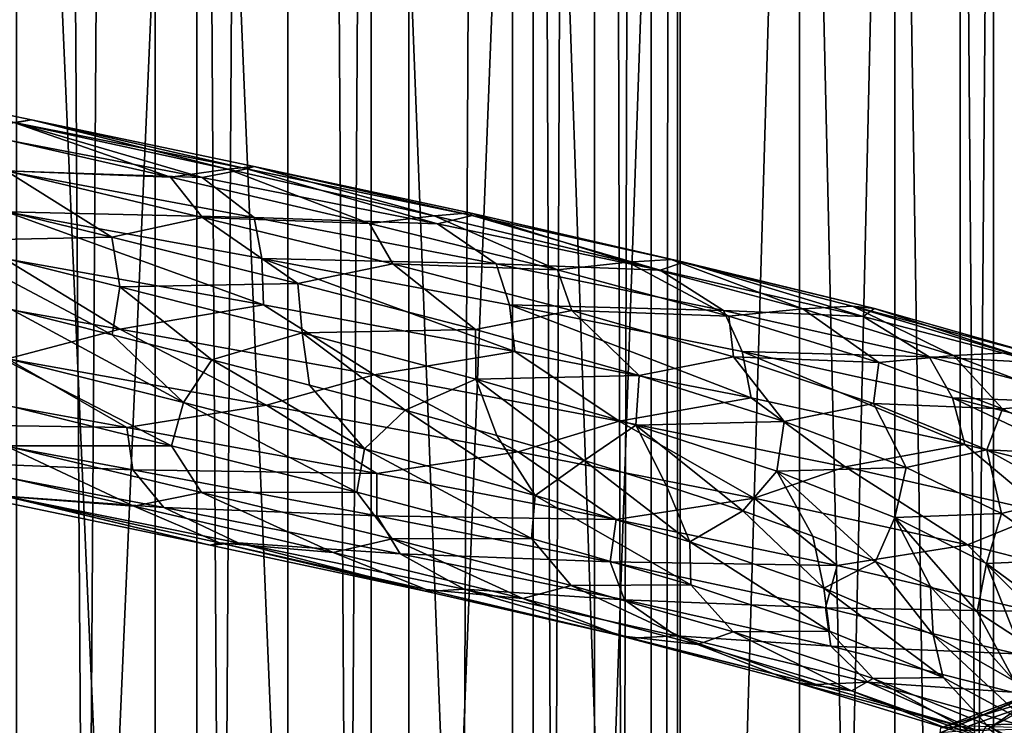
# Model space of a CAD drawing. Header units: metres. Extents: x -109 to 109, y -917 to 389.
# Tile 160 of 256: x 0 to 13, y -559 to -550. Entities that reach past the tile are written whole.
import ezdxf

# ---------------------------------------------------------------- set-up
doc = ezdxf.new("R2010")
doc.units = ezdxf.units.M
doc.layers.add('solid_24503124_XXX_01_SW0001', color=7, linetype='CONTINUOUS')
doc.layers.add('solid_24503124_XXX_01_SW0001_01', color=7, linetype='CONTINUOUS')

msp = doc.modelspace()

# ---------------------------------------------------------------- linework, layer by layer
at = {"layer": 'solid_24503124_XXX_01_SW0001'}
for points in [[(1.767249, -701, -391.68576), (1.767193, -437, -391.68573), (0, -437, -391.5)], [(0, -701, -391.5), (1.767249, -701, -391.68576), (0, -437, -391.5)], [(2.296869, -536, -12.287164), (2.296768, -589, -12.287185), (0, -589, -12.5)], [(0, -536, -12.5), (2.296869, -536, -12.287164), (0, -589, -12.5)], [(-2.657211, -550.269653, -16.027332), (0.188146, -550.863525, -16.244339), (-0.031434, -550.898193, -16.959415)], [(-0.023092, -550.901062, -15.531563), (0.188146, -550.863525, -16.244339), (-2.657211, -550.269653, -16.027332)], [(-0.031434, -550.898193, -16.959415), (2.362431, -551.600037, -17.463968), (-0.709773, -551.01001, -17.607718)], [(-0.629019, -551.006348, -14.856414), (1.962949, -551.596313, -14.74044), (-0.023092, -550.901062, -15.531563)], [(0.188146, -550.863525, -16.244339), (2.931569, -551.491089, -16.705215), (-0.031434, -550.898193, -16.959415)], [(1.962949, -551.596313, -14.74044), (2.690483, -551.493958, -15.297748), (-0.023092, -550.901062, -15.531563)], [(-0.709773, -551.01001, -17.607718), (2.362431, -551.600037, -17.463968), (-0.149545, -551.514709, -18.185123)], [(-0.13116, -551.516174, -14.306587), (1.962949, -551.596313, -14.74044), (-0.629019, -551.006348, -14.856414)], [(-1.19555, -551.774597, -13.822534), (1.212152, -552.361267, -13.821451), (-0.13116, -551.516174, -14.306587)], [(-0.149545, -551.514709, -18.185123), (3.026926, -552.107178, -17.933224), (-0.126825, -552.037292, -18.619911)], [(2.362431, -551.600037, -17.463968), (3.026926, -552.107178, -17.933224), (-0.149545, -551.514709, -18.185123)], [(1.212152, -552.361267, -13.821451), (2.367752, -552.108521, -14.11082), (-0.13116, -551.516174, -14.306587)], [(-0.126825, -552.037292, -18.619911), (3.144982, -553.223389, -18.637688), (-0.156239, -552.630981, -18.899334)], [(3.026926, -552.107178, -17.933224), (3.125747, -552.629822, -18.3573), (-0.126825, -552.037292, -18.619911)], [(-0.156239, -552.630981, -18.899334), (1.317171, -553.531494, -18.953594), (-1.97743, -552.945129, -18.895933)], [(-0.247914, -553.874023, -13.595697), (2.126096, -554.465698, -13.431587), (-0.064942, -553.280945, -13.499)], [(2.126096, -554.465698, -13.431587), (1.21725, -553.602112, -13.444658), (-0.064942, -553.280945, -13.499)], [(1.405679, -554.78363, -18.571373), (-1.82143, -554.197754, -18.534924), (-0.115823, -553.90863, -18.901556)], [(1.972961, -555.015869, -13.737479), (-0.247914, -553.874023, -13.595697), (-0.447832, -554.425171, -13.870366)], [(1.972961, -555.015869, -13.737479), (2.126096, -554.465698, -13.431587), (-0.247914, -553.874023, -13.595697)], [(1.972961, -555.015869, -13.737479), (-0.447832, -554.425171, -13.870366), (-0.141988, -555.018433, -14.311505)], [(1.492884, -555.787842, -14.80145), (-1.092555, -555.200195, -14.835825), (-0.128003, -555.66217, -15.537996)], [(2.465468, -556.28418, -16.065506), (-0.37128, -555.69281, -16.248323), (-0.139365, -555.660645, -16.965815)]]:
    msp.add_3dface(points, dxfattribs=at)
at = {"layer": 'solid_24503124_XXX_01_SW0001_01'}
for points in [[(0, -701, -408.5), (0, -437, -408.5), (1.767193, -437, -408.31427)], [(1.767249, -701, -408.31424), (0, -701, -408.5), (1.767193, -437, -408.31427)], [(3.457262, -701, -392.234863), (3.457402, -437, -392.234924), (1.767193, -437, -391.68573)], [(1.767249, -701, -391.68576), (3.457262, -701, -392.234863), (1.767193, -437, -391.68573)], [(1.767249, -701, -408.31424), (1.767193, -437, -408.31427), (3.457402, -437, -407.765076)], [(3.457262, -701, -407.765137), (1.767249, -701, -408.31424), (3.457402, -437, -407.765076)], [(3.457262, -701, -392.234863), (4.996175, -701, -393.123352), (3.457402, -437, -392.234924)], [(3.457262, -701, -407.765137), (3.457402, -437, -407.765076), (4.996158, -437, -406.876648)], [(4.996175, -701, -406.876648), (3.457262, -701, -407.765137), (4.996158, -437, -406.876648)], [(4.996175, -701, -393.123352), (4.996158, -437, -393.123352), (3.457402, -437, -392.234924)], [(4.996175, -701, -393.123352), (6.316738, -437, -394.312408), (4.996158, -437, -393.123352)], [(4.996175, -701, -406.876648), (4.996158, -437, -406.876648), (6.316738, -437, -405.687592)], [(4.996175, -701, -393.123352), (6.316731, -701, -394.312378), (6.316738, -437, -394.312408)], [(6.316731, -701, -405.687622), (4.996175, -701, -406.876648), (6.316738, -437, -405.687592)], [(6.316731, -701, -394.312378), (7.361216, -701, -395.75), (6.316738, -437, -394.312408)], [(6.316731, -701, -405.687622), (6.316738, -437, -405.687592), (7.361266, -437, -404.249908)], [(7.361216, -701, -404.25), (6.316731, -701, -405.687622), (7.361266, -437, -404.249908)], [(7.361216, -701, -395.75), (7.361266, -437, -395.750092), (6.316738, -437, -394.312408)], [(7.361216, -701, -395.75), (8.083981, -701, -397.373352), (7.361266, -437, -395.750092)], [(7.361216, -701, -404.25), (7.361266, -437, -404.249908), (8.083978, -437, -402.626648)], [(8.083981, -701, -402.626648), (7.361216, -701, -404.25), (8.083978, -437, -402.626648)], [(8.083981, -701, -397.373352), (8.083978, -437, -397.373352), (7.361266, -437, -395.750092)], [(8.083981, -701, -397.373352), (8.453425, -437, -399.111481), (8.083978, -437, -397.373352)], [(8.083981, -701, -402.626648), (8.083978, -437, -402.626648), (8.453425, -437, -400.888519)], [(8.083981, -701, -397.373352), (8.453436, -701, -399.111511), (8.453425, -437, -399.111481)], [(8.453436, -701, -400.888489), (8.083981, -701, -402.626648), (8.453425, -437, -400.888519)], [(8.453436, -701, -400.888489), (8.453425, -437, -400.888519), (8.453425, -437, -399.111481)], [(8.453436, -701, -399.111511), (8.453436, -701, -400.888489), (8.453425, -437, -399.111481)], [(0, -536, 12.5), (0, -589, 12.5), (2.296768, -589, 12.287185)], [(2.296869, -536, 12.287164), (0, -536, 12.5), (2.296768, -589, 12.287185)], [(2.296869, -536, 12.287164), (2.296768, -589, 12.287185), (4.515498, -589, 11.655905)], [(2.296869, -536, -12.287164), (4.515498, -589, -11.655905), (2.296768, -589, -12.287185)], [(4.515521, -536, 11.655903), (2.296869, -536, 12.287164), (4.515498, -589, 11.655905)], [(2.296869, -536, -12.287164), (4.515521, -536, -11.655903), (4.515498, -589, -11.655905)], [(4.515521, -536, 11.655903), (4.515498, -589, 11.655905), (6.580397, -589, 10.627702)], [(6.580402, -536, -10.627714), (6.580397, -589, -10.627702), (4.515498, -589, -11.655905)], [(4.515521, -536, -11.655903), (6.580402, -536, -10.627714), (4.515498, -589, -11.655905)], [(6.580402, -536, 10.627714), (4.515521, -536, 11.655903), (6.580397, -589, 10.627702)], [(6.580402, -536, 10.627714), (6.580397, -589, 10.627702), (8.421219, -589, 9.237588)], [(8.421196, -536, -9.237612), (8.421219, -589, -9.237588), (6.580397, -589, -10.627702)], [(6.580402, -536, -10.627714), (8.421196, -536, -9.237612), (6.580397, -589, -10.627702)], [(8.421196, -536, 9.237612), (6.580402, -536, 10.627714), (8.421219, -589, 9.237588)], [(9.975215, -536, 7.532933), (8.421196, -536, 9.237612), (8.421219, -589, 9.237588)], [(8.421196, -536, -9.237612), (9.975215, -536, -7.532933), (8.421219, -589, -9.237588)], [(9.975215, -536, 7.532933), (8.421219, -589, 9.237588), (9.97529, -589, 7.532837)], [(9.975215, -536, -7.532933), (9.97529, -589, -7.532837), (8.421219, -589, -9.237588)], [(9.975215, -536, 7.532933), (9.97529, -589, 7.532837), (11.1895, -589, 5.571813)], [(11.189541, -536, 5.57173), (9.975215, -536, 7.532933), (11.1895, -589, 5.571813)], [(9.975215, -536, -7.532933), (11.189541, -536, -5.57173), (9.97529, -589, -7.532837)], [(11.189541, -536, -5.57173), (11.1895, -589, -5.571813), (9.97529, -589, -7.532837)], [(11.189541, -536, 5.57173), (11.1895, -589, 5.571813), (12.022805, -589, 3.420848)], [(11.189541, -536, -5.57173), (12.022805, -589, -3.420848), (11.1895, -589, -5.571813)], [(12.02282, -536, 3.420787), (11.189541, -536, 5.57173), (12.022805, -589, 3.420848)], [(11.189541, -536, -5.57173), (12.02282, -536, -3.420787), (12.022805, -589, -3.420848)], [(12.02282, -536, 3.420787), (12.022805, -589, 3.420848), (12.446666, -589, 1.153364)], [(12.446677, -536, -1.153355), (12.446666, -589, -1.153364), (12.022805, -589, -3.420848)], [(12.02282, -536, -3.420787), (12.446677, -536, -1.153355), (12.022805, -589, -3.420848)], [(12.446677, -536, 1.153355), (12.02282, -536, 3.420787), (12.446666, -589, 1.153364)], [(12.446677, -536, 1.153355), (12.446666, -589, 1.153364), (12.446666, -589, -1.153364)], [(12.446677, -536, -1.153355), (12.446677, -536, 1.153355), (12.446666, -589, -1.153364)], [(-0.031434, -550.898193, -16.959415), (2.931569, -551.491089, -16.705215), (2.362431, -551.600037, -17.463968)], [(-0.023092, -550.901062, -15.531563), (2.690483, -551.493958, -15.297748), (0.188146, -550.863525, -16.244339)], [(0.188146, -550.863525, -16.244339), (3.027472, -551.457458, -15.961782), (2.931569, -551.491089, -16.705215)], [(2.690483, -551.493958, -15.297748), (3.027472, -551.457458, -15.961782), (0.188146, -550.863525, -16.244339)], [(-0.13116, -551.516174, -14.306587), (2.367752, -552.108521, -14.11082), (1.962949, -551.596313, -14.74044)], [(1.962949, -551.596313, -14.74044), (4.494748, -552.186218, -14.174285), (2.690483, -551.493958, -15.297748)], [(2.931569, -551.491089, -16.705215), (5.362195, -552.190125, -16.786549), (2.362431, -551.600037, -17.463968)], [(2.690483, -551.493958, -15.297748), (5.321033, -552.086853, -14.591636), (3.027472, -551.457458, -15.961782)], [(4.494748, -552.186218, -14.174285), (5.321033, -552.086853, -14.591636), (2.690483, -551.493958, -15.297748)], [(3.027472, -551.457458, -15.961782), (5.804113, -552.083984, -15.935311), (2.931569, -551.491089, -16.705215)], [(2.931569, -551.491089, -16.705215), (5.804113, -552.083984, -15.935311), (5.362195, -552.190125, -16.786549)], [(3.027472, -551.457458, -15.961782), (5.773178, -552.051331, -15.184916), (5.804113, -552.083984, -15.935311)], [(5.321033, -552.086853, -14.591636), (5.773178, -552.051331, -15.184916), (3.027472, -551.457458, -15.961782)], [(2.367752, -552.108521, -14.11082), (4.494748, -552.186218, -14.174285), (1.962949, -551.596313, -14.74044)], [(2.362431, -551.600037, -17.463968), (5.362195, -552.190125, -16.786549), (3.026926, -552.107178, -17.933224)], [(-1.19555, -551.774597, -13.822534), (-1.044482, -552.405457, -13.555955), (1.212152, -552.361267, -13.821451)], [(-0.126825, -552.037292, -18.619911), (3.125747, -552.629822, -18.3573), (3.144982, -553.223389, -18.637688)], [(5.321033, -552.086853, -14.591636), (7.788666, -552.67981, -13.438498), (5.773178, -552.051331, -15.184916)], [(5.773178, -552.051331, -15.184916), (8.498968, -552.67688, -14.677258), (5.804113, -552.083984, -15.935311)], [(5.773178, -552.051331, -15.184916), (8.341487, -552.645203, -13.941424), (8.498968, -552.67688, -14.677258)], [(7.788666, -552.67981, -13.438498), (8.341487, -552.645203, -13.941424), (5.773178, -552.051331, -15.184916)], [(1.212152, -552.361267, -13.821451), (3.582973, -552.947998, -13.403798), (2.367752, -552.108521, -14.11082)], [(2.367752, -552.108521, -14.11082), (4.793688, -552.700928, -13.480223), (4.494748, -552.186218, -14.174285)], [(3.582973, -552.947998, -13.403798), (4.793688, -552.700928, -13.480223), (2.367752, -552.108521, -14.11082)], [(3.026926, -552.107178, -17.933224), (6.110091, -552.699585, -17.128574), (3.125747, -552.629822, -18.3573)], [(5.362195, -552.190125, -16.786549), (6.110091, -552.699585, -17.128574), (3.026926, -552.107178, -17.933224)], [(4.494748, -552.186218, -14.174285), (6.89033, -552.776123, -13.177574), (5.321033, -552.086853, -14.591636)], [(4.793688, -552.700928, -13.480223), (6.89033, -552.776123, -13.177574), (4.494748, -552.186218, -14.174285)], [(6.89033, -552.776123, -13.177574), (7.788666, -552.67981, -13.438498), (5.321033, -552.086853, -14.591636)], [(5.804113, -552.083984, -15.935311), (8.199378, -552.780212, -15.599024), (5.362195, -552.190125, -16.786549)], [(5.362195, -552.190125, -16.786549), (8.199378, -552.780212, -15.599024), (6.110091, -552.699585, -17.128574)], [(5.804113, -552.083984, -15.935311), (8.498968, -552.67688, -14.677258), (8.199378, -552.780212, -15.599024)], [(1.212152, -552.361267, -13.821451), (-1.044482, -552.405457, -13.555955), (1.317617, -552.992859, -13.532602)], [(-1.044482, -552.405457, -13.555955), (-0.064942, -553.280945, -13.499), (1.21725, -553.602112, -13.444658)], [(1.317617, -552.992859, -13.532602), (-1.044482, -552.405457, -13.555955), (1.21725, -553.602112, -13.444658)], [(1.212152, -552.361267, -13.821451), (1.317617, -552.992859, -13.532602), (3.582973, -552.947998, -13.403798)], [(-0.156239, -552.630981, -18.899334), (3.144982, -553.223389, -18.637688), (1.317171, -553.531494, -18.953594)], [(3.125747, -552.629822, -18.3573), (6.349257, -553.815796, -17.801584), (3.144982, -553.223389, -18.637688)], [(3.125747, -552.629822, -18.3573), (6.281945, -553.222351, -17.528671), (6.349257, -553.815796, -17.801584)], [(6.110091, -552.699585, -17.128574), (6.281945, -553.222351, -17.528671), (3.125747, -552.629822, -18.3573)], [(6.89033, -552.776123, -13.177574), (9.075592, -553.366089, -11.779436), (7.788666, -552.67981, -13.438498)], [(7.788666, -552.67981, -13.438498), (10.015804, -553.272705, -11.870866), (8.341487, -552.645203, -13.941424)], [(9.075592, -553.366089, -11.779436), (10.015804, -553.272705, -11.870866), (7.788666, -552.67981, -13.438498)], [(8.498968, -552.67688, -14.677258), (10.786132, -553.3703, -13.936007), (8.199378, -552.780212, -15.599024)], [(8.341487, -552.645203, -13.941424), (10.931421, -553.269775, -12.966551), (8.498968, -552.67688, -14.677258)], [(8.341487, -552.645203, -13.941424), (10.651374, -553.239075, -12.266318), (10.931421, -553.269775, -12.966551)], [(10.015804, -553.272705, -11.870866), (10.651374, -553.239075, -12.266318), (8.341487, -552.645203, -13.941424)], [(8.498968, -552.67688, -14.677258), (10.931421, -553.269775, -12.966551), (10.786132, -553.3703, -13.936007)], [(3.582973, -552.947998, -13.403798), (5.846221, -553.534668, -12.582339), (4.793688, -552.700928, -13.480223)], [(4.793688, -552.700928, -13.480223), (7.073153, -553.293274, -12.437357), (6.89033, -552.776123, -13.177574)], [(5.846221, -553.534668, -12.582339), (7.073153, -553.293274, -12.437357), (4.793688, -552.700928, -13.480223)], [(6.110091, -552.699585, -17.128574), (9.006517, -553.291992, -15.79997), (6.281945, -553.222351, -17.528671)], [(8.199378, -552.780212, -15.599024), (9.006517, -553.291992, -15.79997), (6.110091, -552.699585, -17.128574)], [(7.073153, -553.293274, -12.437357), (9.075592, -553.366089, -11.779436), (6.89033, -552.776123, -13.177574)], [(8.199378, -552.780212, -15.599024), (10.786132, -553.3703, -13.936007), (9.006517, -553.291992, -15.79997)], [(-0.115823, -553.90863, -18.901556), (-1.97743, -552.945129, -18.895933), (1.317171, -553.531494, -18.953594)], [(1.317617, -552.992859, -13.532602), (1.21725, -553.602112, -13.444658), (2.486178, -553.922668, -13.269073)], [(3.582973, -552.947998, -13.403798), (1.317617, -552.992859, -13.532602), (3.639562, -553.580261, -13.100199)], [(3.639562, -553.580261, -13.100199), (1.317617, -552.992859, -13.532602), (2.486178, -553.922668, -13.269073)], [(3.582973, -552.947998, -13.403798), (3.639562, -553.580261, -13.100199), (5.846221, -553.534668, -12.582339)], [(3.144982, -553.223389, -18.637688), (4.556894, -554.115112, -18.444984), (1.317171, -553.531494, -18.953594)], [(3.144982, -553.223389, -18.637688), (6.349257, -553.815796, -17.801584), (4.556894, -554.115112, -18.444984)], [(5.846221, -553.534668, -12.582339), (7.933452, -554.121399, -11.382804), (7.073153, -553.293274, -12.437357)], [(6.281945, -553.222351, -17.528671), (9.359487, -554.408203, -16.420942), (6.349257, -553.815796, -17.801584)], [(6.281945, -553.222351, -17.528671), (9.246079, -553.81488, -16.163679), (9.359487, -554.408203, -16.420942)], [(9.006517, -553.291992, -15.79997), (9.246079, -553.81488, -16.163679), (6.281945, -553.222351, -17.528671)], [(7.073153, -553.293274, -12.437357), (9.134664, -553.88562, -11.011745), (9.075592, -553.366089, -11.779436)], [(7.933452, -554.121399, -11.382804), (9.134664, -553.88562, -11.011745), (7.073153, -553.293274, -12.437357)], [(9.006517, -553.291992, -15.79997), (11.625341, -553.88446, -13.985), (9.246079, -553.81488, -16.163679)], [(10.786132, -553.3703, -13.936007), (11.625341, -553.88446, -13.985), (9.006517, -553.291992, -15.79997)], [(9.075592, -553.366089, -11.779436), (10.984847, -553.955994, -10.022428), (10.015804, -553.272705, -11.870866)], [(10.015804, -553.272705, -11.870866), (11.935927, -553.865662, -9.938871), (10.651374, -553.239075, -12.266318)], [(10.984847, -553.955994, -10.022428), (11.935927, -553.865662, -9.938871), (10.015804, -553.272705, -11.870866)], [(10.651374, -553.239075, -12.266318), (13.028818, -553.862671, -10.857878), (10.931421, -553.269775, -12.966551)], [(10.651374, -553.239075, -12.266318), (12.633856, -553.832947, -10.213773), (13.028818, -553.862671, -10.857878)], [(11.935927, -553.865662, -9.938871), (12.633856, -553.832947, -10.213773), (10.651374, -553.239075, -12.266318)], [(10.931421, -553.269775, -12.966551), (13.044735, -553.960327, -11.84826), (10.786132, -553.3703, -13.936007)], [(10.931421, -553.269775, -12.966551), (13.028818, -553.862671, -10.857878), (13.044735, -553.960327, -11.84826)], [(9.134664, -553.88562, -11.011745), (10.984847, -553.955994, -10.022428), (9.075592, -553.366089, -11.779436)], [(10.786132, -553.3703, -13.936007), (13.044735, -553.960327, -11.84826), (11.625341, -553.88446, -13.985)], [(3.186023, -554.501221, -18.632668), (-0.115823, -553.90863, -18.901556), (1.317171, -553.531494, -18.953594)], [(3.186023, -554.501221, -18.632668), (1.317171, -553.531494, -18.953594), (4.556894, -554.115112, -18.444984)], [(5.846221, -553.534668, -12.582339), (3.639562, -553.580261, -13.100199), (5.852033, -554.167603, -12.27245)], [(5.846221, -553.534668, -12.582339), (5.852033, -554.167603, -12.27245), (7.933452, -554.121399, -11.382804)], [(2.126096, -554.465698, -13.431587), (2.486178, -553.922668, -13.269073), (1.21725, -553.602112, -13.444658)], [(3.639562, -553.580261, -13.100199), (2.486178, -553.922668, -13.269073), (3.733165, -554.243408, -12.972969)], [(3.639562, -553.580261, -13.100199), (3.733165, -554.243408, -12.972969), (4.949935, -554.565002, -12.558855)], [(5.852033, -554.167603, -12.27245), (3.639562, -553.580261, -13.100199), (4.949935, -554.565002, -12.558855)], [(6.349257, -553.815796, -17.801584), (7.675516, -554.701599, -17.379475), (4.556894, -554.115112, -18.444984)], [(6.349257, -553.815796, -17.801584), (9.359487, -554.408203, -16.420942), (7.675516, -554.701599, -17.379475)], [(9.246079, -553.81488, -16.163679), (12.081239, -555.000671, -14.534829), (9.359487, -554.408203, -16.420942)], [(9.246079, -553.81488, -16.163679), (11.925119, -554.40741, -14.300918), (12.081239, -555.000671, -14.534829)], [(11.625341, -553.88446, -13.985), (11.925119, -554.40741, -14.300918), (9.246079, -553.81488, -16.163679)], [(1.405679, -554.78363, -18.571373), (-0.115823, -553.90863, -18.901556), (3.186023, -554.501221, -18.632668)], [(2.126096, -554.465698, -13.431587), (4.434675, -555.057373, -12.854543), (2.486178, -553.922668, -13.269073)], [(4.434675, -555.057373, -12.854543), (3.733165, -554.243408, -12.972969), (2.486178, -553.922668, -13.269073)], [(7.933452, -554.121399, -11.382804), (9.781333, -554.708069, -9.839407), (9.134664, -553.88562, -11.011745)], [(9.134664, -553.88562, -11.011745), (10.916605, -554.477966, -9.248621), (10.984847, -553.955994, -10.022428)], [(9.781333, -554.708069, -9.839407), (10.916605, -554.477966, -9.248621), (9.134664, -553.88562, -11.011745)], [(10.984847, -553.955994, -10.022428), (12.559967, -554.545898, -7.961036), (11.935927, -553.865662, -9.938871)], [(11.625341, -553.88446, -13.985), (13.888302, -554.476868, -11.741313), (11.925119, -554.40741, -14.300918)], [(13.044735, -553.960327, -11.84826), (13.888302, -554.476868, -11.741313), (11.625341, -553.88446, -13.985)], [(11.935927, -553.865662, -9.938871), (13.488308, -554.458557, -7.701169), (12.633856, -553.832947, -10.213773)], [(12.559967, -554.545898, -7.961036), (13.488308, -554.458557, -7.701169), (11.935927, -553.865662, -9.938871)], [(10.916605, -554.477966, -9.248621), (12.559967, -554.545898, -7.961036), (10.984847, -553.955994, -10.022428)], [(-1.674927, -554.735962, -18.113703), (-1.82143, -554.197754, -18.534924), (1.405679, -554.78363, -18.571373)], [(6.389626, -555.093811, -17.789173), (3.186023, -554.501221, -18.632668), (4.556894, -554.115112, -18.444984)], [(6.389626, -555.093811, -17.789173), (4.556894, -554.115112, -18.444984), (7.675516, -554.701599, -17.379475)], [(5.852033, -554.167603, -12.27245), (4.949935, -554.565002, -12.558855), (6.120475, -554.886169, -12.032374)], [(7.933452, -554.121399, -11.382804), (5.852033, -554.167603, -12.27245), (7.887782, -554.755005, -11.074868)], [(5.852033, -554.167603, -12.27245), (6.120475, -554.886169, -12.032374), (7.232367, -555.206421, -11.399247)], [(7.887782, -554.755005, -11.074868), (5.852033, -554.167603, -12.27245), (7.232367, -555.206421, -11.399247)], [(7.933452, -554.121399, -11.382804), (7.887782, -554.755005, -11.074868), (9.781333, -554.708069, -9.839407)], [(4.434675, -555.057373, -12.854543), (4.949935, -554.565002, -12.558855), (3.733165, -554.243408, -12.972969)], [(9.359487, -554.408203, -16.420942), (10.555421, -555.286255, -15.798097), (7.675516, -554.701599, -17.379475)], [(9.359487, -554.408203, -16.420942), (12.081239, -555.000671, -14.534829), (10.555421, -555.286255, -15.798097)], [(11.925119, -554.40741, -14.300918), (14.433175, -555.593079, -12.203146), (12.081239, -555.000671, -14.534829)], [(11.925119, -554.40741, -14.300918), (14.239017, -554.999939, -11.99964), (14.433175, -555.593079, -12.203146)], [(13.888302, -554.476868, -11.741313), (14.239017, -554.999939, -11.99964), (11.925119, -554.40741, -14.300918)], [(4.590095, -555.369446, -18.050125), (1.405679, -554.78363, -18.571373), (3.186023, -554.501221, -18.632668)], [(4.333175, -555.606506, -13.183852), (2.126096, -554.465698, -13.431587), (1.972961, -555.015869, -13.737479)], [(4.333175, -555.606506, -13.183852), (4.434675, -555.057373, -12.854543), (2.126096, -554.465698, -13.431587)], [(4.590095, -555.369446, -18.050125), (3.186023, -554.501221, -18.632668), (6.389626, -555.093811, -17.789173)], [(4.434675, -555.057373, -12.854543), (6.608069, -555.649048, -11.885129), (4.949935, -554.565002, -12.558855)], [(6.608069, -555.649048, -11.885129), (6.120475, -554.886169, -12.032374), (4.949935, -554.565002, -12.558855)], [(9.781333, -554.708069, -9.839407), (11.335679, -555.2948, -8.000921), (10.916605, -554.477966, -9.248621)], [(10.916605, -554.477966, -9.248621), (12.363005, -555.070313, -7.201706), (12.559967, -554.545898, -7.961036)], [(11.335679, -555.2948, -8.000921), (12.363005, -555.070313, -7.201706), (10.916605, -554.477966, -9.248621)], [(12.363005, -555.070313, -7.201706), (13.751899, -555.135864, -5.656416), (12.559967, -554.545898, -7.961036)], [(12.559967, -554.545898, -7.961036), (13.751899, -555.135864, -5.656416), (13.488308, -554.458557, -7.701169)], [(9.397838, -555.68634, -16.401262), (6.389626, -555.093811, -17.789173), (7.675516, -554.701599, -17.379475)], [(9.397838, -555.68634, -16.401262), (7.675516, -554.701599, -17.379475), (10.555421, -555.286255, -15.798097)], [(1.479534, -555.322205, -18.131088), (-1.674927, -554.735962, -18.113703), (1.405679, -554.78363, -18.571373)], [(-1.188467, -555.217346, -17.588177), (-1.674927, -554.735962, -18.113703), (1.479534, -555.322205, -18.131088)], [(1.479534, -555.322205, -18.131088), (1.405679, -554.78363, -18.571373), (4.590095, -555.369446, -18.050125)], [(7.887782, -554.755005, -11.074868), (7.232367, -555.206421, -11.399247), (8.279125, -555.526733, -10.662681)], [(9.781333, -554.708069, -9.839407), (7.887782, -554.755005, -11.074868), (9.685148, -555.342407, -9.542088)], [(7.887782, -554.755005, -11.074868), (8.279125, -555.526733, -10.662681), (9.253068, -555.847534, -9.8289)], [(9.685148, -555.342407, -9.542088), (7.887782, -554.755005, -11.074868), (9.253068, -555.847534, -9.8289)], [(9.781333, -554.708069, -9.839407), (9.685148, -555.342407, -9.542088), (11.335679, -555.2948, -8.000921)], [(6.608069, -555.649048, -11.885129), (7.232367, -555.206421, -11.399247), (6.120475, -554.886169, -12.032374)], [(-0.141988, -555.018433, -14.311505), (-1.092555, -555.200195, -14.835825), (1.492884, -555.787842, -14.80145)], [(1.972961, -555.015869, -13.737479), (-0.141988, -555.018433, -14.311505), (2.357719, -555.610718, -14.117592)], [(2.357719, -555.610718, -14.117592), (-0.141988, -555.018433, -14.311505), (1.492884, -555.787842, -14.80145)], [(4.333175, -555.606506, -13.183852), (1.972961, -555.015869, -13.737479), (2.357719, -555.610718, -14.117592)], [(6.561758, -556.197144, -12.228962), (4.434675, -555.057373, -12.854543), (4.333175, -555.606506, -13.183852)], [(6.561758, -556.197144, -12.228962), (6.608069, -555.649048, -11.885129), (4.434675, -555.057373, -12.854543)], [(12.081239, -555.000671, -14.534829), (13.120921, -555.871521, -13.740271), (10.555421, -555.286255, -15.798097)], [(11.335679, -555.2948, -8.000921), (12.547326, -555.88147, -5.920535), (12.363005, -555.070313, -7.201706)], [(12.081239, -555.000671, -14.534829), (14.433175, -555.593079, -12.203146), (13.120921, -555.871521, -13.740271)], [(12.363005, -555.070313, -7.201706), (13.429951, -555.662659, -4.933322), (13.751899, -555.135864, -5.656416)], [(12.547326, -555.88147, -5.920535), (13.429951, -555.662659, -4.933322), (12.363005, -555.070313, -7.201706)], [(7.637012, -555.955261, -16.986284), (4.590095, -555.369446, -18.050125), (6.389626, -555.093811, -17.789173)], [(7.637012, -555.955261, -16.986284), (6.389626, -555.093811, -17.789173), (9.397838, -555.68634, -16.401262)], [(1.87731, -555.805481, -17.52877), (-1.188467, -555.217346, -17.588177), (1.479534, -555.322205, -18.131088)], [(-0.139365, -555.660645, -16.965815), (-1.188467, -555.217346, -17.588177), (1.87731, -555.805481, -17.52877)], [(4.589018, -555.908447, -17.603022), (1.479534, -555.322205, -18.131088), (4.590095, -555.369446, -18.050125)], [(1.87731, -555.805481, -17.52877), (1.479534, -555.322205, -18.131088), (4.589018, -555.908447, -17.603022)], [(6.608069, -555.649048, -11.885129), (8.578346, -556.240784, -10.550959), (7.232367, -555.206421, -11.399247)], [(8.578346, -556.240784, -10.550959), (8.279125, -555.526733, -10.662681), (7.232367, -555.206421, -11.399247)], [(12.116222, -556.278931, -14.508165), (9.397838, -555.68634, -16.401262), (10.555421, -555.286255, -15.798097)], [(11.335679, -555.2948, -8.000921), (9.685148, -555.342407, -9.542088), (11.191057, -555.92981, -7.722411)], [(12.116222, -556.278931, -14.508165), (10.555421, -555.286255, -15.798097), (13.120921, -555.871521, -13.740271)], [(11.335679, -555.2948, -8.000921), (11.191057, -555.92981, -7.722411), (12.547326, -555.88147, -5.920535)], [(4.589018, -555.908447, -17.603022), (4.590095, -555.369446, -18.050125), (7.637012, -555.955261, -16.986284)], [(9.685148, -555.342407, -9.542088), (9.253068, -555.847534, -9.8289), (10.144834, -556.16864, -8.906081)], [(9.685148, -555.342407, -9.542088), (10.144834, -556.16864, -8.906081), (10.944051, -556.489319, -7.904276)], [(11.191057, -555.92981, -7.722411), (9.685148, -555.342407, -9.542088), (10.944051, -556.489319, -7.904276)], [(8.578346, -556.240784, -10.550959), (9.253068, -555.847534, -9.8289), (8.279125, -555.526733, -10.662681)], [(-0.128003, -555.66217, -15.537996), (-0.37128, -555.69281, -16.248323), (2.465468, -556.28418, -16.065506)], [(2.824126, -556.253052, -16.730778), (-0.139365, -555.660645, -16.965815), (1.87731, -555.805481, -17.52877)], [(2.465468, -556.28418, -16.065506), (-0.139365, -555.660645, -16.965815), (2.824126, -556.253052, -16.730778)], [(2.586083, -556.254578, -15.322804), (-0.128003, -555.66217, -15.537996), (2.465468, -556.28418, -16.065506)], [(1.492884, -555.787842, -14.80145), (-0.128003, -555.66217, -15.537996), (2.586083, -556.254578, -15.322804)], [(2.357719, -555.610718, -14.117592), (1.492884, -555.787842, -14.80145), (4.032803, -556.375488, -14.319206)], [(4.333175, -555.606506, -13.183852), (2.357719, -555.610718, -14.117592), (4.784769, -556.203003, -13.488724)], [(4.784769, -556.203003, -13.488724), (2.357719, -555.610718, -14.117592), (4.032803, -556.375488, -14.319206)], [(6.561758, -556.197144, -12.228962), (4.333175, -555.606506, -13.183852), (4.784769, -556.203003, -13.488724)], [(8.589455, -556.787842, -10.900377), (6.608069, -555.649048, -11.885129), (6.561758, -556.197144, -12.228962)], [(8.589455, -556.787842, -10.900377), (8.578346, -556.240784, -10.550959), (6.608069, -555.649048, -11.885129)], [(10.45485, -556.541138, -15.413838), (7.637012, -555.955261, -16.986284), (9.397838, -555.68634, -16.401262)], [(10.45485, -556.541138, -15.413838), (9.397838, -555.68634, -16.401262), (12.116222, -556.278931, -14.508165)], [(12.547326, -555.88147, -5.920535), (13.382642, -556.46814, -3.662455), (13.429951, -555.662659, -4.933322)], [(4.032803, -556.375488, -14.319206), (1.492884, -555.787842, -14.80145), (2.586083, -556.254578, -15.322804)], [(4.885787, -556.393555, -16.937994), (1.87731, -555.805481, -17.52877), (4.589018, -555.908447, -17.603022)], [(2.824126, -556.253052, -16.730778), (1.87731, -555.805481, -17.52877), (4.885787, -556.393555, -16.937994)], [(7.560885, -556.494751, -16.545227), (4.589018, -555.908447, -17.603022), (7.637012, -555.955261, -16.986284)], [(4.885787, -556.393555, -16.937994), (4.589018, -555.908447, -17.603022), (7.560885, -556.494751, -16.545227)], [(7.560885, -556.494751, -16.545227), (7.637012, -555.955261, -16.986284), (10.45485, -556.541138, -15.413838)], [(8.578346, -556.240784, -10.550959), (10.286551, -556.832458, -8.893935), (9.253068, -555.847534, -9.8289)], [(10.286551, -556.832458, -8.893935), (10.144834, -556.16864, -8.906081), (9.253068, -555.847534, -9.8289)], [(11.191057, -555.92981, -7.722411), (10.944051, -556.489319, -7.904276), (11.643523, -556.809875, -6.83135)], [(12.547326, -555.88147, -5.920535), (11.191057, -555.92981, -7.722411), (12.35792, -556.517151, -5.66868)], [(11.191057, -555.92981, -7.722411), (11.643523, -556.809875, -6.83135), (12.239728, -557.131287, -5.693494)], [(12.35792, -556.517151, -5.66868), (11.191057, -555.92981, -7.722411), (12.239728, -557.131287, -5.693494)], [(14.463562, -556.871521, -12.170139), (12.116222, -556.278931, -14.508165), (13.120921, -555.871521, -13.740271)], [(12.547326, -555.88147, -5.920535), (12.35792, -556.517151, -5.66868), (13.382642, -556.46814, -3.662455)], [(4.784769, -556.203003, -13.488724), (4.032803, -556.375488, -14.319206), (6.451335, -556.963135, -13.404557)], [(6.561758, -556.197144, -12.228962), (4.784769, -556.203003, -13.488724), (7.065649, -556.795349, -12.447393)], [(7.065649, -556.795349, -12.447393), (4.784769, -556.203003, -13.488724), (6.451335, -556.963135, -13.404557)], [(8.589455, -556.787842, -10.900377), (6.561758, -556.197144, -12.228962), (7.065649, -556.795349, -12.447393)], [(10.286551, -556.832458, -8.893935), (10.944051, -556.489319, -7.904276), (10.144834, -556.16864, -8.906081)], [(5.226397, -556.875549, -15.38938), (2.465468, -556.28418, -16.065506), (2.824126, -556.253052, -16.730778)], [(2.586083, -556.254578, -15.322804), (2.465468, -556.28418, -16.065506), (5.226397, -556.875549, -15.38938)], [(5.220451, -556.847046, -14.635325), (2.586083, -556.254578, -15.322804), (5.226397, -556.875549, -15.38938)], [(4.032803, -556.375488, -14.319206), (2.586083, -556.254578, -15.322804), (5.220451, -556.847046, -14.635325)], [(5.700562, -556.84552, -15.980052), (2.824126, -556.253052, -16.730778), (4.885787, -556.393555, -16.937994)], [(5.226397, -556.875549, -15.38938), (2.824126, -556.253052, -16.730778), (5.700562, -556.84552, -15.980052)], [(10.355441, -557.378479, -9.239095), (10.286551, -556.832458, -8.893935), (8.578346, -556.240784, -10.550959)], [(10.355441, -557.378479, -9.239095), (8.578346, -556.240784, -10.550959), (8.589455, -556.787842, -10.900377)], [(12.957964, -557.126953, -13.376915), (10.45485, -556.541138, -15.413838), (12.116222, -556.278931, -14.508165)], [(12.957964, -557.126953, -13.376915), (12.116222, -556.278931, -14.508165), (14.463562, -556.871521, -12.170139)], [(6.451335, -556.963135, -13.404557), (4.032803, -556.375488, -14.319206), (5.220451, -556.847046, -14.635325)], [(7.747017, -556.981628, -15.835155), (4.885787, -556.393555, -16.937994), (7.560885, -556.494751, -16.545227)], [(5.700562, -556.84552, -15.980052), (4.885787, -556.393555, -16.937994), (7.747017, -556.981628, -15.835155)], [(10.305541, -557.080994, -14.991177), (7.560885, -556.494751, -16.545227), (10.45485, -556.541138, -15.413838)], [(7.747017, -556.981628, -15.835155), (7.560885, -556.494751, -16.545227), (10.305541, -557.080994, -14.991177)], [(10.286551, -556.832458, -8.893935), (11.679473, -557.424133, -6.964782), (10.944051, -556.489319, -7.904276)], [(10.305541, -557.080994, -14.991177), (10.45485, -556.541138, -15.413838), (12.957964, -557.126953, -13.376915)], [(11.679473, -557.424133, -6.964782), (11.643523, -556.809875, -6.83135), (10.944051, -556.489319, -7.904276)], [(12.35792, -556.517151, -5.66868), (12.239728, -557.131287, -5.693494), (12.725798, -557.452759, -4.504208)], [(13.382642, -556.46814, -3.662455), (12.35792, -556.517151, -5.66868), (13.153296, -557.104553, -3.444492)], [(13.153296, -557.104553, -3.444492), (12.35792, -556.517151, -5.66868), (12.725798, -557.452759, -4.504208)], [(7.065649, -556.795349, -12.447393), (6.451335, -556.963135, -13.404557), (8.674839, -557.55072, -12.085533)], [(8.589455, -556.787842, -10.900377), (7.065649, -556.795349, -12.447393), (9.12885, -557.387634, -11.023094)], [(9.12885, -557.387634, -11.023094), (7.065649, -556.795349, -12.447393), (8.674839, -557.55072, -12.085533)], [(10.355441, -557.378479, -9.239095), (8.589455, -556.787842, -10.900377), (9.12885, -557.387634, -11.023094)], [(11.805436, -557.969116, -7.296356), (11.679473, -557.424133, -6.964782), (10.286551, -556.832458, -8.893935)], [(11.805436, -557.969116, -7.296356), (10.286551, -556.832458, -8.893935), (10.355441, -557.378479, -9.239095)], [(12.7145, -558.015808, -4.821808), (12.239728, -557.131287, -5.693494), (11.643523, -556.809875, -6.83135)], [(11.679473, -557.424133, -6.964782), (12.7145, -558.015808, -4.821808), (11.643523, -556.809875, -6.83135)], [(5.220451, -556.847046, -14.635325), (5.226397, -556.875549, -15.38938), (7.828193, -557.466919, -14.243964)], [(7.695271, -557.439453, -13.500159), (5.220451, -556.847046, -14.635325), (7.828193, -557.466919, -14.243964)], [(6.451335, -556.963135, -13.404557), (5.220451, -556.847046, -14.635325), (7.695271, -557.439453, -13.500159)], [(7.828193, -557.466919, -14.243964), (5.226397, -556.875549, -15.38938), (5.700562, -556.84552, -15.980052)], [(8.402774, -557.437927, -14.740502), (5.700562, -556.84552, -15.980052), (7.747017, -556.981628, -15.835155)], [(7.828193, -557.466919, -14.243964), (5.700562, -556.84552, -15.980052), (8.402774, -557.437927, -14.740502)], [(8.674839, -557.55072, -12.085533), (6.451335, -556.963135, -13.404557), (7.695271, -557.439453, -13.500159)], [(10.373602, -557.569702, -14.253719), (7.747017, -556.981628, -15.835155), (10.305541, -557.080994, -14.991177)], [(8.402774, -557.437927, -14.740502), (7.747017, -556.981628, -15.835155), (10.373602, -557.569702, -14.253719)], [(12.739625, -557.667236, -12.984823), (10.305541, -557.080994, -14.991177), (12.957964, -557.126953, -13.376915)], [(10.373602, -557.569702, -14.253719), (10.305541, -557.080994, -14.991177), (12.739625, -557.667236, -12.984823)], [(12.7145, -558.015808, -4.821808), (12.725798, -557.452759, -4.504208), (12.239728, -557.131287, -5.693494)], [(7.695271, -557.439453, -13.500159), (7.828193, -557.466919, -14.243964), (10.189679, -558.058228, -12.662013)], [(9.932905, -558.03186, -11.949425), (7.695271, -557.439453, -13.500159), (10.189679, -558.058228, -12.662013)], [(8.674839, -557.55072, -12.085533), (7.695271, -557.439453, -13.500159), (9.932905, -558.03186, -11.949425)], [(10.189679, -558.058228, -12.662013), (7.828193, -557.466919, -14.243964), (8.402774, -557.437927, -14.740502)], [(10.845992, -558.030334, -13.047201), (8.402774, -557.437927, -14.740502), (10.373602, -557.569702, -14.253719)], [(10.189679, -558.058228, -12.662013), (8.402774, -557.437927, -14.740502), (10.845992, -558.030334, -13.047201)], [(9.12885, -557.387634, -11.023094), (8.674839, -557.55072, -12.085533), (10.63601, -558.138367, -10.400476)], [(10.355441, -557.378479, -9.239095), (9.12885, -557.387634, -11.023094), (10.912703, -557.979919, -9.260982)], [(10.912703, -557.979919, -9.260982), (9.12885, -557.387634, -11.023094), (10.63601, -558.138367, -10.400476)], [(11.805436, -557.969116, -7.296356), (10.355441, -557.378479, -9.239095), (10.912703, -557.979919, -9.260982)], [(12.894593, -558.559814, -5.130233), (12.7145, -558.015808, -4.821808), (11.679473, -557.424133, -6.964782)], [(12.894593, -558.559814, -5.130233), (11.679473, -557.424133, -6.964782), (11.805436, -557.969116, -7.296356)], [(10.63601, -558.138367, -10.400476), (8.674839, -557.55072, -12.085533), (9.932905, -558.03186, -11.949425)], [(12.68614, -558.157776, -12.240072), (10.373602, -557.569702, -14.253719), (12.739625, -557.667236, -12.984823)], [(10.845992, -558.030334, -13.047201), (10.373602, -557.569702, -14.253719), (12.68614, -558.157776, -12.240072)], [(9.932905, -558.03186, -11.949425), (10.189679, -558.058228, -12.662013), (12.240145, -558.649597, -10.692937)], [(11.866484, -558.624268, -10.032375), (9.932905, -558.03186, -11.949425), (12.240145, -558.649597, -10.692937)], [(10.63601, -558.138367, -10.400476), (9.932905, -558.03186, -11.949425), (11.866484, -558.624268, -10.032375)], [(12.240145, -558.649597, -10.692937), (10.189679, -558.058228, -12.662013), (10.845992, -558.030334, -13.047201)], [(10.912703, -557.979919, -9.260982), (10.63601, -558.138367, -10.400476), (12.276785, -558.726013, -8.40242)], [(12.957203, -558.622742, -10.95393), (10.845992, -558.030334, -13.047201), (12.68614, -558.157776, -12.240072)], [(12.240145, -558.649597, -10.692937), (10.845992, -558.030334, -13.047201), (12.957203, -558.622742, -10.95393)], [(11.805436, -557.969116, -7.296356), (10.912703, -557.979919, -9.260982), (12.361211, -558.572205, -7.214767)], [(12.361211, -558.572205, -7.214767), (10.912703, -557.979919, -9.260982), (12.276785, -558.726013, -8.40242)], [(11.766002, -558.675354, 9.092984), (11.775492, -558.609009, 10.12769), (13.364225, -558.016052, 7.91552)], [(13.167387, -558.085449, 6.909802), (11.766002, -558.675354, 9.092984), (13.364225, -558.016052, 7.91552)], [(12.380688, -558.624451, 7.171971), (11.766002, -558.675354, 9.092984), (13.167387, -558.085449, 6.909802)], [(11.775492, -558.609009, 10.12769), (12.137341, -558.583984, 10.798046), (13.840185, -557.990112, 8.508476)], [(13.364225, -558.016052, 7.91552), (11.775492, -558.609009, 10.12769), (13.840185, -557.990112, 8.508476)], [(12.894593, -558.559814, -5.130233), (11.805436, -557.969116, -7.296356), (12.361211, -558.572205, -7.214767)], [(13.840185, -557.990112, 8.508476), (12.137341, -558.583984, 10.798046), (12.86325, -558.605774, 11.052711)], [(13.441609, -558.032104, 4.900877), (12.380688, -558.624451, 7.171971), (13.167387, -558.085449, 6.909802)], [(12.623629, -558.814941, 5.756431), (12.380688, -558.624451, 7.171971), (13.441609, -558.032104, 4.900877)], [(12.276785, -558.726013, -8.40242), (10.63601, -558.138367, -10.400476), (11.866484, -558.624268, -10.032375)], [(12.361211, -558.572205, -7.214767), (12.276785, -558.726013, -8.40242), (13.545341, -559.31366, -6.149483)], [(12.894593, -558.559814, -5.130233), (12.361211, -558.572205, -7.214767), (13.430372, -559.164551, -4.946712)], [(13.430372, -559.164551, -4.946712), (12.361211, -558.572205, -7.214767), (13.545341, -559.31366, -6.149483)]]:
    msp.add_3dface(points, dxfattribs=at)

doc.saveas('drawing.dxf')
